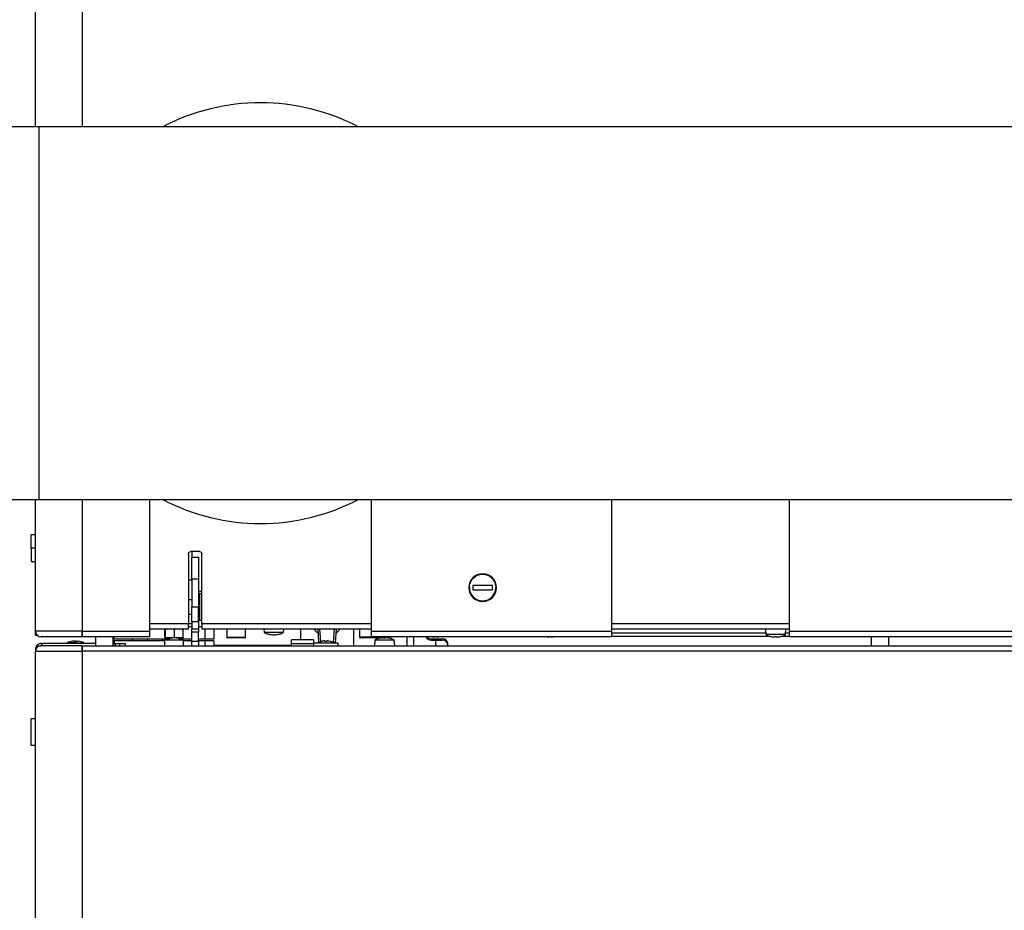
# Model space of a CAD drawing. Header units: millimetres. Extents: x 158 to 846, y 86 to 749.
# Tile 26 of 95: x 329 to 373, y 126 to 166. Entities that reach past the tile are written whole.
import ezdxf

# ---------------------------------------------------------------- set-up
doc = ezdxf.new("R2010")
doc.units = ezdxf.units.MM
doc.layers.add('1', color=7, linetype='CONTINUOUS', true_color=0xffffff)

msp = doc.modelspace()

# ---------------------------------------------------------------- linework, layer by layer
at = {"layer": '1', "color": 7, "linetype": 'Continuous'}
for p, q in [((329.267, 161.215), (329.267, 183.433)), ((329.417, 161.215), (328.037, 161.215)), ((403.516, 161.215), (329.417, 161.215)), ((329.417, 161.215), (329.417, 152.8)), ((329.417, 161.215), (329.417, 144.385)), ((329.417, 152.8), (329.417, 144.385)), ((328.037, 144.385), (329.417, 144.385)), ((329.267, 138.433), (329.267, 144.386)), ((329.417, 144.385), (403.516, 144.385)), ((334.417, 138.433), (334.417, 144.386)), ((344.417, 144.386), (344.417, 138.433)), ((355.267, 138.433), (355.267, 144.386)), ((363.267, 144.386), (363.267, 138.433)), ((329.267, 142.783), (329.067, 142.783)), ((329.067, 142.183), (329.067, 142.783)), ((329.067, 142.183), (329.067, 141.583)), ((336.167, 141.933), (336.167, 138.783)), ((336.667, 142.033), (336.267, 142.033)), ((336.317, 140.783), (336.317, 141.783)), ((336.317, 141.783), (336.617, 141.783)), ((336.337, 141.783), (336.337, 142.033)), ((336.617, 141.783), (336.617, 140.783)), ((336.767, 138.783), (336.767, 141.933)), ((329.067, 141.583), (329.267, 141.583)), ((336.317, 140.783), (336.317, 139.533)), ((336.617, 140.783), (336.617, 139.533)), ((349.892, 140.508), (348.992, 140.508)), ((348.992, 140.508), (348.992, 140.308)), ((349.892, 140.308), (349.892, 140.508)), ((336.635, 140.216), (336.617, 140.183)), ((336.652, 140.241), (336.767, 140.241)), ((336.652, 140.065), (336.667, 140.065)), ((336.667, 140.133), (336.767, 140.133)), ((336.667, 140.133), (336.667, 138.933)), ((348.992, 140.308), (349.892, 140.308)), ((336.317, 139.858), (336.167, 139.858)), ((336.317, 138.883), (336.317, 139.533)), ((336.667, 139.858), (336.617, 139.858)), ((336.617, 138.883), (336.617, 139.533)), ((336.167, 139.208), (336.317, 139.208)), ((336.617, 139.208), (336.667, 139.208)), ((336.167, 138.783), (336.317, 138.783)), ((336.167, 138.533), (336.167, 138.783)), ((336.317, 138.633), (336.167, 138.633)), ((336.317, 138.883), (336.617, 138.883)), ((336.317, 138.883), (336.317, 138.542)), ((336.667, 138.933), (336.617, 138.933)), ((336.617, 138.883), (336.617, 138.542)), ((336.767, 138.633), (336.617, 138.633)), ((336.667, 138.933), (336.767, 138.933)), ((336.767, 138.783), (336.767, 138.533)), ((329.267, 138.263), (329.267, 138.433)), ((329.267, 138.263), (329.333, 138.263)), ((331.367, 138.183), (329.517, 138.183)), ((331.377, 138.183), (331.367, 138.183)), ((331.377, 138.283), (331.377, 138.433)), ((331.377, 138.183), (331.377, 138.433)), ((334.417, 138.183), (331.377, 138.183)), ((331.967, 138.183), (331.967, 137.783)), ((332.767, 137.783), (332.767, 138.183)), ((332.817, 138.083), (332.817, 138.183)), ((336.167, 138.533), (334.417, 138.533)), ((334.417, 138.183), (334.417, 138.433)), ((335.104, 138.169), (335.104, 138.498)), ((335.117, 138.533), (335.116, 138.533)), ((335.13, 138.169), (335.13, 138.498)), ((335.542, 138.169), (335.542, 138.498)), ((335.917, 138.533), (335.917, 138.533)), ((335.929, 138.169), (335.929, 138.498)), ((336.317, 138.401), (336.317, 138.542)), ((336.317, 137.983), (336.317, 138.401)), ((336.617, 138.542), (336.617, 138.401)), ((336.617, 137.983), (336.617, 138.401)), ((344.417, 138.533), (336.767, 138.533)), ((337.317, 138.535), (337.317, 138.083)), ((337.892, 138.533), (337.892, 138.173)), ((338.742, 138.173), (338.742, 138.533)), ((339.565, 138.533), (339.578, 138.383)), ((340.455, 138.383), (339.578, 138.383)), ((339.769, 138.296), (339.769, 138.296)), ((339.99, 138.262), (339.945, 138.262)), ((339.99, 138.296), (339.99, 138.262)), ((340.043, 138.262), (340.043, 138.296)), ((340.088, 138.262), (340.043, 138.262)), ((340.264, 138.296), (340.264, 138.296)), ((340.455, 138.383), (340.468, 138.533)), ((341.217, 138.533), (341.217, 138.047)), ((341.998, 138.533), (342.038, 137.937)), ((342.835, 138.533), (342.793, 137.903)), ((343.617, 138.533), (343.617, 137.783)), ((343.892, 138.533), (343.892, 138.173)), ((344.417, 138.433), (344.417, 138.183)), ((355.267, 138.183), (344.417, 138.183)), ((344.742, 138.173), (344.742, 138.183)), ((346.017, 138.183), (346.017, 137.783)), ((346.317, 138.183), (346.317, 137.783)), ((347.29, 138.183), (347.29, 138.162)), ((347.343, 138.162), (347.343, 138.183)), ((352.465, 138.183), (352.465, 138.162)), ((352.518, 138.162), (352.518, 138.183)), ((363.266, 138.533), (355.267, 138.533)), ((355.267, 138.183), (355.267, 138.433)), ((362.207, 138.533), (362.228, 138.283)), ((363.105, 138.283), (362.228, 138.283)), ((362.419, 138.196), (362.419, 138.196)), ((362.64, 138.196), (362.64, 138.162)), ((362.693, 138.162), (362.693, 138.196)), ((362.914, 138.196), (362.914, 138.196)), ((363.105, 138.283), (363.127, 138.533)), ((363.267, 138.433), (363.267, 138.183)), ((403.357, 138.183), (363.267, 138.183)), ((366.967, 138.183), (366.967, 137.783)), ((367.767, 137.783), (367.767, 138.183)), ((329.317, 137.783), (329.517, 137.783)), ((329.367, 137.733), (329.317, 137.733)), ((329.517, 137.883), (329.617, 137.883)), ((331.367, 137.783), (329.517, 137.783)), ((331.967, 137.883), (329.617, 137.883)), ((330.677, 137.913), (330.677, 137.883)), ((331.067, 137.913), (330.677, 137.913)), ((331.067, 137.985), (330.942, 137.985)), ((331.042, 137.992), (331.042, 137.985)), ((331.067, 137.992), (331.042, 137.992)), ((331.067, 137.992), (331.092, 137.992)), ((331.067, 137.985), (331.192, 137.985)), ((331.067, 137.913), (331.457, 137.913)), ((331.092, 137.985), (331.092, 137.992)), ((331.377, 137.783), (331.367, 137.783)), ((331.377, 137.533), (331.377, 137.783)), ((331.377, 137.783), (403.357, 137.783)), ((331.457, 137.883), (331.457, 137.913)), ((332.817, 138.083), (332.767, 138.083)), ((332.817, 138.003), (332.767, 138.003)), ((332.767, 137.883), (332.867, 137.883)), ((335.267, 138.083), (332.817, 138.083)), ((335.091, 138.003), (332.817, 138.003)), ((332.817, 138.003), (332.817, 137.883)), ((332.866, 137.883), (333.067, 137.883)), ((332.867, 137.883), (332.867, 137.783)), ((333.067, 137.883), (333.317, 137.883)), ((333.317, 137.883), (333.317, 137.783)), ((333.624, 138.003), (333.653, 138.083)), ((334.317, 138.003), (334.317, 138.083)), ((335.009, 138.003), (334.98, 138.083)), ((335.092, 138.033), (335.092, 137.783)), ((335.942, 138.033), (335.092, 138.033)), ((335.116, 138.134), (335.117, 138.133)), ((335.336, 138.133), (335.117, 138.133)), ((335.117, 138.133), (335.117, 138.133)), ((335.267, 138.133), (335.267, 138.033)), ((335.767, 138.033), (335.267, 138.033)), ((335.735, 138.133), (335.336, 138.133)), ((335.917, 138.133), (335.735, 138.133)), ((335.767, 138.033), (335.767, 138.133)), ((336.316, 138.083), (335.767, 138.083)), ((335.917, 138.133), (335.917, 138.134)), ((335.942, 137.783), (335.942, 138.033)), ((336.316, 138.003), (335.942, 138.003)), ((336.317, 137.79), (336.317, 137.983)), ((336.317, 137.783), (336.317, 137.79)), ((336.917, 138.083), (336.616, 138.083)), ((336.917, 138.003), (336.616, 138.003)), ((336.617, 137.983), (336.617, 137.79)), ((337.317, 138.083), (336.917, 138.083)), ((337.317, 138.003), (336.917, 138.003)), ((337.317, 138.003), (337.317, 137.783)), ((337.317, 137.803), (337.667, 137.803)), ((337.667, 137.803), (338.167, 137.803)), ((338.317, 138.133), (337.932, 138.133)), ((338.167, 137.803), (338.167, 137.783)), ((338.167, 137.803), (340.816, 137.803)), ((338.702, 138.133), (338.317, 138.133)), ((341.817, 138.047), (340.817, 138.047)), ((340.817, 137.865), (340.817, 138.047)), ((340.817, 137.783), (340.817, 137.865)), ((341.817, 138.047), (341.817, 137.865)), ((342.927, 137.903), (341.817, 137.903)), ((341.817, 137.865), (341.817, 137.783)), ((342.162, 137.977), (342.162, 137.978)), ((342.317, 137.977), (342.317, 138)), ((342.417, 138), (342.417, 137.977)), ((342.572, 137.978), (342.572, 137.977)), ((342.927, 137.783), (342.927, 137.903)), ((344.317, 138.133), (343.932, 138.133)), ((344.702, 138.133), (344.317, 138.133)), ((344.578, 138.033), (344.557, 137.783)), ((345.017, 138.033), (344.578, 138.033)), ((344.769, 138.12), (344.769, 138.121)), ((344.945, 138.155), (344.99, 138.155)), ((344.99, 138.155), (344.99, 138.12)), ((345.455, 138.033), (345.017, 138.033)), ((345.043, 138.12), (345.043, 138.155)), ((345.043, 138.155), (345.088, 138.155)), ((345.264, 138.121), (345.264, 138.12)), ((345.477, 137.783), (345.455, 138.033)), ((347.117, 138.098), (347.617, 138.098)), ((347.117, 138.04), (347.617, 138.04)), ((347.29, 138.162), (347.245, 138.162)), ((347.317, 138.04), (347.317, 137.783)), ((347.388, 138.162), (347.343, 138.162)), ((347.867, 137.783), (347.867, 137.893)), ((352.465, 138.162), (352.42, 138.162)), ((352.563, 138.162), (352.518, 138.162)), ((362.64, 138.162), (362.595, 138.162)), ((362.738, 138.162), (362.693, 138.162)), ((329.333, 137.703), (329.267, 137.703)), ((329.267, 137.703), (329.267, 137.533)), ((329.267, 104.133), (329.267, 137.533)), ((331.377, 137.533), (331.377, 137.683)), ((329.067, 133.283), (329.067, 134.483)), ((329.267, 134.483), (329.067, 134.483)), ((329.267, 133.283), (329.067, 133.283))]:
    msp.add_line(p, q, dxfattribs=at)
at = {"layer": '1', "color": 252, "linetype": 'Continuous'}
for p, q in [((331.367, 183.433), (331.367, 161.215)), ((331.367, 144.386), (331.367, 138.433)), ((329.267, 142.183), (329.067, 142.183)), ((336.167, 140.761), (336.317, 140.761)), ((336.617, 140.783), (336.317, 140.783)), ((336.317, 139.533), (336.617, 139.533)), ((334.417, 138.783), (336.167, 138.783)), ((336.767, 138.783), (344.417, 138.783)), ((355.267, 138.783), (363.266, 138.783)), ((331.367, 138.433), (329.267, 138.433)), ((331.377, 138.433), (331.367, 138.433)), ((331.367, 138.433), (331.367, 138.183)), ((331.377, 138.433), (334.417, 138.433)), ((336.317, 138.542), (336.617, 138.542)), ((336.617, 138.401), (336.317, 138.401)), ((336.917, 138.083), (336.917, 138.535)), ((342.136, 137.971), (342.098, 138.533)), ((342.735, 138.533), (342.695, 137.937)), ((344.417, 138.433), (355.267, 138.433)), ((355.267, 138.36), (362.222, 138.36)), ((355.267, 138.22), (362.352, 138.22)), ((362.982, 138.22), (363.267, 138.22)), ((363.112, 138.36), (363.267, 138.36)), ((363.267, 138.433), (403.357, 138.433)), ((331.067, 137.993), (331.067, 137.992)), ((331.067, 137.992), (331.067, 137.985)), ((331.067, 137.985), (331.067, 137.913)), ((331.067, 137.913), (331.067, 137.883)), ((331.367, 137.783), (331.367, 137.533)), ((333.067, 137.783), (333.067, 137.883)), ((335.307, 138.133), (335.307, 138.033)), ((335.727, 138.133), (335.727, 138.033)), ((336.317, 137.983), (336.617, 137.983)), ((336.917, 137.783), (336.917, 138.003)), ((337.667, 137.783), (337.667, 137.803)), ((337.892, 138.173), (338.742, 138.173)), ((341.817, 137.865), (340.817, 137.865)), ((344.742, 138.173), (343.892, 138.173)), ((347.117, 138.098), (347.117, 138.04)), ((347.617, 138.04), (347.617, 138.098)), ((329.267, 137.533), (331.367, 137.533)), ((331.367, 137.533), (331.377, 137.533)), ((331.367, 137.533), (331.367, 104.133)), ((403.357, 137.533), (331.377, 137.533))]:
    msp.add_line(p, q, dxfattribs=at)
at = {"layer": '1', "color": 7, "linetype": 'Continuous', "extrusion": (0, 0, -1)}
msp.add_circle((-349.442, 140.408), 0.625, dxfattribs=at)
at = {"layer": '1', "color": 7, "linetype": 'Continuous'}
for centre, radius, start, end in [((339.417, 152.8), 9.5, 62.3531, 117.6525), ((339.417, 152.8), 9.5, 242.3475, 297.6469), ((349.442, 140.408), 0.6, 180, 0), ((329.517, 138.433), 0.25, 180, 270), ((340.017, 139.089), 0.83, 238.1526, 252.6643), ((340.017, 139.089), 0.83, 287.3357, 301.8474), ((362.667, 138.989), 0.83, 238.1526, 252.6643), ((362.667, 138.989), 0.83, 287.3357, 301.8474), ((329.517, 137.533), 0.25, 90, 180), ((329.517, 137.633), 0.25, 143.1301, 163.7392), ((329.517, 137.633), 0.25, 90, 143.1301), ((329.617, 137.783), 0.1, 90, 180), ((331.067, 136.993), 1, 97.1808, 112.9545), ((331.067, 136.993), 1, 90, 91.4325), ((331.067, 136.993), 1, 88.5675, 90), ((331.067, 136.993), 1, 67.0455, 82.8192), ((332.767, 137.783), 0.1, 360, 90), ((337.932, 138.173), 0.04, 180, 270), ((338.702, 138.173), 0.04, 270, 0), ((342.367, 137.153), 0.849, 93.7164, 103.9807), ((342.367, 137.153), 0.825, 86.525, 93.475), ((342.367, 137.153), 0.849, 76.0193, 86.2836), ((342.367, 137.153), 0.85, 61.9275, 76.044), ((343.932, 138.173), 0.04, 180, 270), ((345.017, 137.328), 0.83, 107.3357, 121.8474), ((344.702, 138.173), 0.04, 270, 0), ((345.017, 137.328), 0.83, 58.1526, 72.6643)]:
    msp.add_arc(centre, radius, start, end, dxfattribs=at)
at = {"layer": '1', "color": 7, "linetype": 'Continuous', "extrusion": (0, 0, -1)}
for centre, radius, start, end in [((-336.267, 141.933), 0.1, 0, 90), ((-336.667, 141.933), 0.1, 90, 180), ((-349.442, 140.408), 0.6, 0, 180), ((-332.217, 138.483), 0.4, 308.6859, 311.4097), ((-340.017, 139.089), 0.83, 274.9598, 287.3318), ((-340.017, 139.089), 0.83, 252.6682, 265.0402), ((-347.317, 138.989), 0.83, 274.9598, 283.9786), ((-347.317, 138.989), 0.83, 256.0214, 265.0402), ((-352.492, 138.989), 0.83, 274.9598, 283.9786), ((-352.492, 138.989), 0.83, 256.0214, 265.0402), ((-362.667, 138.989), 0.83, 274.9598, 287.3318), ((-362.667, 138.989), 0.83, 252.6682, 265.0402), ((-332.217, 137.603), 0.4, 44.4277, 51.314), ((-342.367, 137.153), 0.85, 61.9275, 76.044), ((-345.017, 137.328), 0.83, 72.6682, 85.0402), ((-345.017, 137.328), 0.83, 94.9598, 107.3318)]:
    msp.add_arc(centre, radius, start, end, dxfattribs=at)
at = {"layer": '1', "color": 7, "linetype": 'Continuous'}
for centre, major_axis, ratio, start_param, end_param in [((340.017, 139.042), (0.823, 0), 0.906308, 4.68018, 4.744597), ((342.417, 138.918), (-0.7, 0), 0.998629, 0.582124, 0.952078), ((342.417, 138.918), (-0.7, 0), 0.998629, 2.189515, 2.559469), ((347.117, 138.302), (-0.25, 0), 0.819152, 0.620476, 1.570796), ((362.667, 138.942), (0.823, 0), 0.906308, 4.68018, 4.744597), ((329.517, 137.633), (0.25, 0), 0.666667, 2.498092, 2.708153), ((342.314, 137.153), (0, -0.847), 0.707107, 3.137417, 3.145768), ((342.419, 137.153), (0, 0.847), 0.707107, 6.27901, 6.287361), ((345.017, 137.375), (-0.823, 0), 0.906308, 4.68018, 4.744597), ((347.117, 138.245), (0.25, 0), 0.819152, 3.553109, 4.712389), ((347.617, 137.893), (0.25, 0), 0.819152, 0, 1.570796), ((347.617, 137.835), (-0.25, 0), 0.819152, 3.141593, 4.712389)]:
    msp.add_ellipse(centre, major_axis=major_axis, ratio=ratio, start_param=start_param, end_param=end_param, dxfattribs=at)
for points in [[(336.652, 140.241), (336.631, 140.213), (336.617, 140.183), (336.617, 140.153)], [(336.617, 140.153), (336.617, 140.123), (336.631, 140.094), (336.652, 140.065)], [(336.652, 140.065), (336.633, 139.997), (336.619, 139.929), (336.617, 139.858)], [(335.116, 138.533), (335.112, 138.531), (335.108, 138.517), (335.104, 138.498)], [(335.13, 138.498), (335.126, 138.519), (335.121, 138.533), (335.117, 138.533)], [(335.336, 138.533), (335.266, 138.533), (335.197, 138.519), (335.13, 138.498)], [(335.542, 138.498), (335.475, 138.519), (335.406, 138.533), (335.336, 138.533)], [(335.735, 138.533), (335.67, 138.533), (335.605, 138.519), (335.542, 138.498)], [(335.929, 138.498), (335.866, 138.519), (335.801, 138.533), (335.735, 138.533)], [(335.917, 138.533), (335.921, 138.531), (335.925, 138.517), (335.929, 138.498)], [(346.887, 138.163), (346.884, 138.169), (346.881, 138.176), (346.879, 138.183)], [(335.104, 138.169), (335.109, 138.147), (335.113, 138.133), (335.117, 138.133)], [(335.117, 138.133), (335.121, 138.133), (335.126, 138.147), (335.13, 138.169)], [(335.13, 138.169), (335.197, 138.147), (335.266, 138.133), (335.336, 138.133)], [(335.336, 138.133), (335.406, 138.133), (335.475, 138.147), (335.542, 138.169)], [(335.542, 138.169), (335.605, 138.147), (335.67, 138.133), (335.735, 138.133)], [(335.735, 138.133), (335.801, 138.133), (335.866, 138.148), (335.929, 138.169)], [(335.929, 138.169), (335.925, 138.149), (335.921, 138.136), (335.917, 138.134)], [(336.319, 137.783), (336.317, 137.783), (336.317, 137.785), (336.317, 137.79)], [(336.617, 137.79), (336.617, 137.785), (336.618, 137.783), (336.621, 137.783)]]:
    msp.add_open_spline(points, degree=3, dxfattribs=at)

doc.saveas('drawing.dxf')
